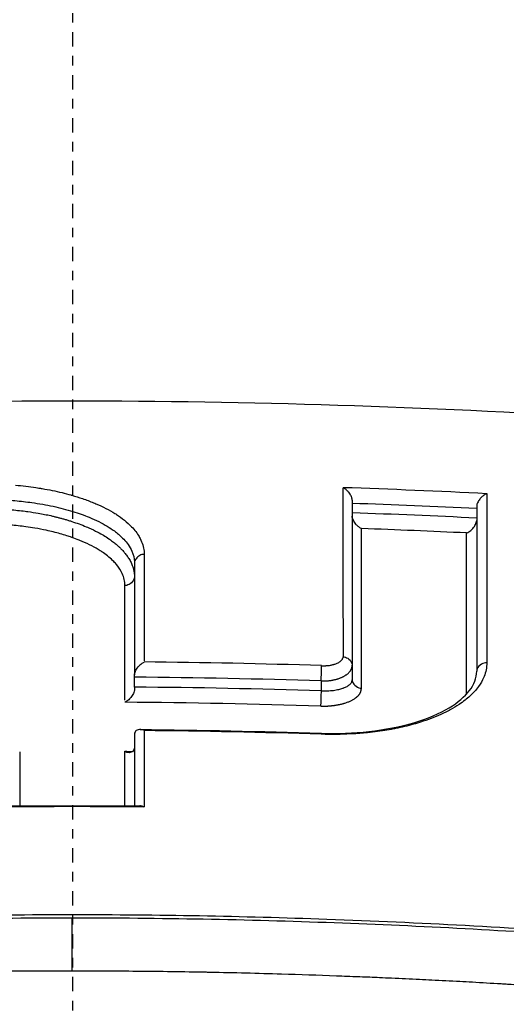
# Model space of a CAD drawing. Header units: millimetres. Extents: x 0 to 4378, y 0 to 2397.
# Tile 224 of 256: x 753.73 to 758.82, y 2214.92 to 2225.24. Entities that reach past the tile are written whole.
import ezdxf

# ---------------------------------------------------------------- set-up
doc = ezdxf.new("R2010")
doc.units = ezdxf.units.MM
doc.header["$LTSCALE"] = 0.2
doc.linetypes.add('CENTER2', pattern=[1.125, 0.75, -0.125, 0.125, -0.125])
doc.layers.add('02_Center Line', color=1, linetype='CENTER2')

# ---------------------------------------------------------------- blocks, each defined once
blk = doc.blocks.new('A$Ce3085cef')
for p, q in [((2.927, 43.809), (2.927, 41.926)), ((4.23, 43.745), (4.23, 42.016)), ((4.23, 43.745), (4.23, 43.745)), ((0.648, 43.152), (0.648, 41.979)), ((4.23, 42.016), (4.23, 42.016)), ((0.648, 41.85), (0.648, 41.954)), ((2.602, 41.915), (2.602, 41.811)), ((0.648, 41.358), (0.648, 40.605)), ((0.648, 41.173), (0.648, 41.173)), ((-0.003, 38.875), (-0.003, 39.43))]:
    blk.add_line(p, q)
for radius, start, end in [(86.413, 313.06048, 226.93952), (59, 311.98884, 228.01116), (57.092, 313.6982, 226.3018), (43.77, 89.67315952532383, 89.67321164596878), (43.77, 84.45479585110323, 84.4548116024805)]:
    blk.add_arc((0, 0), radius, start, end)
for centre, major_axis, ratio, start_param, end_param in [((2.848, -29.75), (-0.017, 81.06), 0.000061, 0.429761, 0.479504), ((-0.026, -30.364), (80.099, 0.001), 0.92824, 1.51631, 1.535108), ((4.356, -29.453), (0.02, -80.689), 0.000064, 3.571962, 3.621889), ((-0.027, -30.333), (79.932, -0.001), 0.927771, 1.517534, 1.533844), ((-0.027, -30.277), (79.789, 0), 0.92749, 1.517423, 1.533762), ((-0.027, -30.256), (79.623, 0.001), 0.927139, 1.518615, 1.532456), ((3.004, -29.718), (0.019, 80.621), 0.000063, 5.804404, 5.851627), ((4.103, -29.499), (-0.021, -80.346), 0.000065, 2.662156, 2.709591), ((0.755, -30.119), (0.006, -81.499), 0.000023, 3.591977, 3.622821), ((0.543, -30.134), (-0.004, -81.117), 0.000017, 2.658825, 2.692325), ((-0.007, -28.127), (75.665, 0), 0.928354, 1.536251, 1.560806), ((2.603, 41.986), (-0.0032, -0.0999), 0.012864, 0.785362, 2.659767), ((0.648, 42.072), (0, -0.133), 0.000497, 0.49531, 0.804224), ((-0.007, -28.073), (75.475, 0), 0.92785, 1.536234, 1.562125), ((0.648, 41.73), (0, -0.135), 0.000369, 3.620466, 3.929926), ((-0.007, -27.982), (-75.297, 0), 0.927458, 4.67774, 4.703692), ((2.6, 41.74), (-0.0032, -0.0999), 0.012776, 3.926956, 5.799549), ((-0.006, -27.921), (-75.101, 0), 0.926936, 4.677721, 4.705015), ((0.752, 41.38), (0.103, 0.032), 0.539938, 2.622811, 2.964188), ((0.758, -30.782), (0.009, -82.251), 0.000042, 3.641614, 3.661587), ((-0.01, -27.378), (-74.104, 0), 0.928107, 4.67712, 4.702158), ((-0.547, -30.739), (-0.006, 81.802), 0.000028, 0.496809, 0.511176), ((0.54, -30.736), (-0.006, -81.799), 0.000031, 2.630583, 2.644951), ((0.544, 41.19), (0.103, 0.032), 0.539908, 5.765325, 6.105643), ((-0.001, -25.669), (-71.394, 0), 0.928182, 4.701895, 4.722965)]:
    blk.add_ellipse(centre, major_axis=major_axis, ratio=ratio, start_param=start_param, end_param=end_param)
for points, knots in [([(20.58, 48.524), (21.131, 48.348), (21.657, 48.164), (22.649, 47.783), (23.117, 47.586), (24.432, 46.979), (25.19, 46.551), (26.236, 45.814), (26.596, 45.511), (27.889, 44.186), (28.202, 43.121), (27.745, 41.768), (27.615, 41.505), (27.265, 40.97), (27.041, 40.699), (26.643, 40.301), (26.501, 40.17), (26.044, 39.782), (25.698, 39.529), (24.925, 39.032), (24.497, 38.788), (23.571, 38.319), (23.075, 38.094), (22.276, 37.767), (22.004, 37.661), (21.587, 37.507), (21.448, 37.456), (21.161, 37.355), (21.016, 37.305), (20.293, 37.063), (19.695, 36.88), (18.511, 36.552), (17.941, 36.406), (16.321, 36.026), (15.231, 35.808), (13.243, 35.469), (12.365, 35.338), (10.79, 35.135), (10.103, 35.057), (8.364, 34.883), (7.298, 34.798), (5.674, 34.699), (5.129, 34.671), (4.034, 34.624), (3.485, 34.605), (2.932, 34.591)], [0.00002, 0.00002, 0.00002, 0.00002, 0.243777, 0.243777, 0.48798, 0.48798, 0.976777, 0.976777, 1.303038, 1.303038, 2.382704, 2.382704, 2.644531, 2.644531, 2.920325, 2.920325, 3.055737, 3.055737, 3.32651, 3.32651, 3.599271, 3.599271, 3.868476, 3.868476, 4.001861, 4.001861, 4.068427, 4.068427, 4.135561, 4.135561, 4.396184, 4.396184, 4.623382, 4.623382, 5.021949, 5.021949, 5.320939, 5.320939, 5.545577, 5.545577, 5.882871, 5.882871, 6.051321, 6.051321, 6.219809, 6.219809, 6.219809, 6.219809]), ([(-20.255, 48.383), (-21.01, 48.116), (-22.192, 47.665), (-24.189, 46.586), (-24.9, 46.089), (-26.59, 44.481), (-26.831, 43.434), (-26.422, 41.958), (-26.112, 41.43), (-25.401, 40.665), (-25.124, 40.414), (-23.552, 39.188), (-21.686, 38.296), (-17.01, 36.803), (-14.253, 36.209), (-9.899, 35.616), (-8.544, 35.472), (-6.043, 35.275), (-4.914, 35.21), (-2.968, 35.135), (-2.15, 35.114), (-0.896, 35.097), (-0.455, 35.094), (-0.009, 35.094)], [-5.832325, -5.832325, -5.832325, -5.832325, -5.274421, -5.274421, -4.846437, -4.846437, -3.928454, -3.928454, -3.418934, -3.418934, -3.165574, -3.165574, -2.150485, -2.150485, -1.152487, -1.152487, -0.72343, -0.72343, -0.378701, -0.378701, -0.13356, -0.13356, -0.000001, -0.000001, -0.000001, -0.000001]), ([(-0.009, 35.094), (1.174, 35.094), (2.368, 35.115), (4.662, 35.198), (5.807, 35.26), (8.276, 35.448), (9.59, 35.582), (13.918, 36.149), (16.695, 36.728), (21.438, 38.196), (23.343, 39.077), (24.975, 40.292), (25.264, 40.541), (25.637, 40.919), (25.753, 41.047), (26.275, 41.689), (26.531, 42.216), (26.716, 43.276), (26.642, 43.801), (26.034, 45.064), (25.327, 45.788), (22.924, 47.38), (21.314, 48.008), (20.251, 48.383)], [-3.158699, -3.158699, -3.158699, -3.158699, -2.982715, -2.982715, -2.805909, -2.805909, -2.595859, -2.595859, -2.0912, -2.0912, -1.576632, -1.576632, -1.447883, -1.447883, -1.383034, -1.383034, -1.125315, -1.125315, -0.864642, -0.864642, -0.492049, -0.492049, -0.000019, -0.000019, -0.000019, -0.000019]), ([(-5.564, 44.673), (-3.714, 44.79), (-1.863, 44.85), (1.85, 44.85), (3.705, 44.791), (5.558, 44.673)], [0, 0, 0, 0, 0.4995825, 0.4995825, 0.9999999, 0.9999999, 0.9999999, 0.9999999]), ([(-0.599, 43.966), (-0.525, 43.96), (-0.453, 43.951), (-0.383, 43.941), (-0.373, 43.939), (-0.364, 43.938), (-0.355, 43.936), (-0.343, 43.934), (-0.33, 43.932), (-0.318, 43.93), (-0.247, 43.918), (-0.177, 43.904), (-0.11, 43.888), (-0.079, 43.88), (-0.048, 43.872), (-0.018, 43.864), (-0.015, 43.863), (-0.012, 43.862), (-0.008, 43.861), (0.031, 43.85), (0.068, 43.838), (0.104, 43.825), (0.144, 43.812), (0.183, 43.797), (0.22, 43.782), (0.228, 43.779), (0.236, 43.775), (0.244, 43.772), (0.28, 43.756), (0.315, 43.74), (0.349, 43.723), (0.382, 43.706), (0.413, 43.688), (0.443, 43.67), (0.448, 43.666), (0.454, 43.663), (0.459, 43.659), (0.489, 43.64), (0.516, 43.62), (0.542, 43.6)], [0.1417191, 0.1417191, 0.1417191, 0.1417191, 0.2245257, 0.2245257, 0.2245257, 0.2352819, 0.2352819, 0.2352819, 0.2500001, 0.2500001, 0.2500001, 0.3353253, 0.3353253, 0.3353253, 0.3750004, 0.3750004, 0.3750004, 0.3795212, 0.3795212, 0.3795212, 0.4310028, 0.4310028, 0.4310028, 0.4875887, 0.4875887, 0.4875887, 0.5000005, 0.5000005, 0.5000005, 0.5571926, 0.5571926, 0.5571926, 0.6144663, 0.6144663, 0.6144663, 0.6250007, 0.6250007, 0.6250007, 0.6844931, 0.6844931, 0.6844931, 0.6844931]), ([(2.927, 43.809), (2.927, 43.813), (2.927, 43.816), (2.926, 43.82), (2.925, 43.831), (2.921, 43.842), (2.916, 43.853), (2.909, 43.866), (2.9, 43.88), (2.89, 43.893), (2.887, 43.896), (2.884, 43.899), (2.881, 43.902), (2.873, 43.911), (2.865, 43.918), (2.856, 43.924), (2.852, 43.928), (2.847, 43.931), (2.843, 43.933), (2.839, 43.936), (2.835, 43.938), (2.831, 43.939)], [0.00000001, 0.00000001, 0.00000001, 0.00000001, 0.0011776, 0.0011776, 0.0011776, 0.00434698, 0.00434698, 0.00434698, 0.00830107, 0.00830107, 0.00830107, 0.0093663, 0.0093663, 0.0093663, 0.01210725, 0.01210725, 0.01210725, 0.01362991, 0.01362991, 0.01362991, 0.0154192, 0.0154192, 0.0154192, 0.0154192]), ([(4.335, 43.876), (4.326, 43.873), (4.317, 43.869), (4.309, 43.863), (4.306, 43.861), (4.303, 43.859), (4.3, 43.857), (4.292, 43.85), (4.283, 43.843), (4.275, 43.834), (4.273, 43.832), (4.27, 43.829), (4.268, 43.826), (4.259, 43.816), (4.251, 43.804), (4.245, 43.793), (4.24, 43.785), (4.236, 43.776), (4.233, 43.768), (4.231, 43.76), (4.23, 43.753), (4.23, 43.745)], [0.00001168, 0.00001168, 0.00001168, 0.00001168, 0.00355758, 0.00355758, 0.00355758, 0.00475145, 0.00475145, 0.00475145, 0.00839457, 0.00839457, 0.00839457, 0.00953659, 0.00953659, 0.00953659, 0.01381287, 0.01381287, 0.01381287, 0.0170111, 0.0170111, 0.0170111, 0.0196706, 0.0196706, 0.0196706, 0.0196706]), ([(-0.98, 43.819), (-0.913, 43.82), (-0.846, 43.819), (-0.72, 43.814), (-0.661, 43.81), (-0.543, 43.799), (-0.484, 43.792), (-0.35, 43.773), (-0.275, 43.76), (-0.131, 43.729), (-0.063, 43.711), (0.063, 43.672), (0.121, 43.652), (0.21, 43.615), (0.244, 43.6), (0.336, 43.553), (0.39, 43.521), (0.453, 43.475), (0.467, 43.463), (0.521, 43.417), (0.555, 43.381), (0.597, 43.322), (0.61, 43.298), (0.637, 43.238), (0.646, 43.201), (0.648, 43.16), (0.648, 43.156), (0.648, 43.152)], [0, 0, 0, 0, 0.0781426, 0.0781426, 0.1478331, 0.1478331, 0.2199982, 0.2199982, 0.3154517, 0.3154517, 0.4109052, 0.4109052, 0.5000049, 0.5000049, 0.5590367, 0.5590367, 0.6713892, 0.6713892, 0.7086872, 0.7086872, 0.8168879, 0.8168879, 0.8845111, 0.8845111, 0.9887063, 0.9887063, 1, 1, 1, 1]), ([(-0.98, 43.721), (-0.926, 43.721), (-0.871, 43.721), (-0.763, 43.717), (-0.709, 43.714), (-0.602, 43.705), (-0.549, 43.7), (-0.488, 43.692), (-0.478, 43.691), (-0.431, 43.684), (-0.395, 43.679), (-0.315, 43.665), (-0.271, 43.656), (-0.216, 43.644), (-0.204, 43.641), (-0.182, 43.635), (-0.171, 43.633), (-0.149, 43.627), (-0.138, 43.624), (-0.117, 43.619), (-0.106, 43.616), (-0.083, 43.609), (-0.072, 43.606), (-0.048, 43.599), (-0.036, 43.595), (-0.018, 43.59), (-0.013, 43.588), (0.044, 43.569), (0.094, 43.551), (0.151, 43.527), (0.16, 43.523), (0.202, 43.505), (0.234, 43.49), (0.305, 43.452), (0.343, 43.43), (0.384, 43.401), (0.391, 43.397), (0.404, 43.387), (0.411, 43.382), (0.425, 43.372), (0.431, 43.367), (0.444, 43.356), (0.451, 43.351), (0.464, 43.34), (0.47, 43.334), (0.48, 43.325), (0.487, 43.319), (0.502, 43.304), (0.511, 43.296), (0.527, 43.278), (0.536, 43.268), (0.554, 43.247), (0.562, 43.236), (0.579, 43.212), (0.588, 43.2), (0.603, 43.173), (0.61, 43.16), (0.623, 43.131), (0.628, 43.116), (0.638, 43.086), (0.641, 43.071), (0.646, 43.038), (0.648, 43.021), (0.648, 43.004)], [0, 0, 0, 0, 0.078315, 0.078315, 0.157207, 0.157207, 0.235425, 0.235425, 0.25, 0.25, 0.305767, 0.305767, 0.375, 0.375, 0.395515, 0.395515, 0.416776, 0.416776, 0.437582, 0.437582, 0.457519, 0.457519, 0.476434, 0.476434, 0.493918, 0.493918, 0.5, 0.5, 0.565792, 0.565792, 0.578177, 0.578177, 0.625, 0.625, 0.6875, 0.6875, 0.698688, 0.698688, 0.709437, 0.709437, 0.720541, 0.720541, 0.732504, 0.732504, 0.75, 0.75, 0.78125, 0.78125, 0.811732, 0.811732, 0.841486, 0.841486, 0.870389, 0.870389, 0.898375, 0.898375, 0.924935, 0.924935, 0.950745, 0.950745, 0.975395, 0.975395, 1, 1, 1, 1]), ([(3.023, 43.511), (3.021, 43.512), (3.018, 43.514), (3.015, 43.515), (3.006, 43.52), (2.997, 43.526), (2.989, 43.533), (2.98, 43.541), (2.971, 43.55), (2.964, 43.559), (2.954, 43.572), (2.945, 43.585), (2.939, 43.598), (2.935, 43.606), (2.932, 43.613), (2.93, 43.621), (2.928, 43.628), (2.927, 43.635), (2.927, 43.642)], [-0.00112919, -0.00112919, -0.00112919, -0.00112919, 0, 0, 0, 0.00367093, 0.00367093, 0.00367093, 0.00755129, 0.00755129, 0.00755129, 0.01244359, 0.01244359, 0.01244359, 0.01519918, 0.01519918, 0.01519918, 0.01757087, 0.01757087, 0.01757087, 0.01757087]), ([(0.547, 42.914), (0.547, 42.935), (0.545, 42.957), (0.54, 42.979), (0.536, 42.999), (0.529, 43.019), (0.52, 43.039), (0.506, 43.07), (0.487, 43.101), (0.463, 43.13), (0.453, 43.142), (0.443, 43.154), (0.431, 43.166), (0.401, 43.198), (0.364, 43.229), (0.322, 43.258), (0.312, 43.265), (0.301, 43.272), (0.29, 43.279), (0.263, 43.297), (0.233, 43.314), (0.201, 43.33), (0.169, 43.347), (0.135, 43.362), (0.1, 43.377), (0.09, 43.382), (0.079, 43.386), (0.068, 43.39), (0.044, 43.4), (0.018, 43.41), (-0.008, 43.419), (-0.025, 43.425), (-0.043, 43.431), (-0.061, 43.437), (-0.084, 43.444), (-0.107, 43.451), (-0.131, 43.457), (-0.177, 43.47), (-0.226, 43.482), (-0.275, 43.493), (-0.314, 43.501), (-0.354, 43.509), (-0.395, 43.516), (-0.426, 43.521), (-0.457, 43.526), (-0.489, 43.53), (-0.542, 43.537), (-0.596, 43.543), (-0.651, 43.548), (-0.661, 43.549), (-0.671, 43.549), (-0.681, 43.55), (-0.736, 43.554), (-0.791, 43.557), (-0.847, 43.558), (-0.891, 43.559), (-0.935, 43.56), (-0.978, 43.559)], [0, 0, 0, 0, 0.0625, 0.0625, 0.0625, 0.1215227, 0.1215227, 0.1215227, 0.2128591, 0.2128591, 0.2128591, 0.2500003, 0.2500003, 0.2500003, 0.3503801, 0.3503801, 0.3503801, 0.3750002, 0.3750002, 0.3750002, 0.4375002, 0.4375002, 0.4375002, 0.5000002, 0.5000002, 0.5000002, 0.5185161, 0.5185161, 0.5185161, 0.5610714, 0.5610714, 0.5610714, 0.5891325, 0.5891325, 0.5891325, 0.6250002, 0.6250002, 0.6250002, 0.6950025, 0.6950025, 0.6950025, 0.7500001, 0.7500001, 0.7500001, 0.7922639, 0.7922639, 0.7922639, 0.8621964, 0.8621964, 0.8621964, 0.875, 0.875, 0.875, 0.9452517, 0.9452517, 0.9452517, 1, 1, 1, 1]), ([(0.542, 43.6), (0.57, 43.577), (0.595, 43.554), (0.65, 43.497), (0.676, 43.462), (0.704, 43.415), (0.71, 43.402), (0.726, 43.368), (0.734, 43.346), (0.744, 43.302), (0.748, 43.28), (0.749, 43.252), (0.749, 43.247), (0.749, 43.242)], [0.6844931, 0.6844931, 0.6844931, 0.6844931, 0.7500001, 0.7500001, 0.8422739, 0.8422739, 0.8750003, 0.8750003, 0.9305213, 0.9305213, 0.9870219, 0.9870219, 1, 1, 1, 1]), ([(4.124, 43.465), (4.125, 43.465), (4.125, 43.465), (4.131, 43.467), (4.143, 43.472), (4.17, 43.492), (4.18, 43.502), (4.201, 43.527), (4.211, 43.541), (4.221, 43.562), (4.224, 43.569), (4.228, 43.583), (4.229, 43.589), (4.23, 43.596)], [-0.01921964, -0.01921964, -0.01921964, -0.01921964, -0.0189747, -0.0189747, -0.01309134, -0.01309134, -0.00903329, -0.00903329, -0.00431253, -0.00431253, -0.00206069, -0.00206069, -0.00000136, -0.00000136, -0.00000136, -0.00000136]), ([(0.749, 43.242), (0.734, 43.242), (0.719, 43.238), (0.705, 43.23), (0.689, 43.222), (0.675, 43.209), (0.664, 43.195), (0.655, 43.183), (0.649, 43.169), (0.648, 43.156), (0.648, 43.155), (0.648, 43.153), (0.648, 43.152)], [0, 0, 0, 0, 0.309014, 0.309014, 0.309014, 0.659804, 0.659804, 0.659804, 0.970047, 0.970047, 0.970047, 1, 1, 1, 1]), ([(0.648, 43.004), (0.648, 42.982), (0.635, 42.96), (0.601, 42.93), (0.584, 42.921), (0.56, 42.915), (0.554, 42.914), (0.547, 42.914)], [0, 0, 0, 0, 0.5, 0.5, 0.8657063, 0.8657063, 1, 1, 1, 1]), ([(0.648, 41.979), (0.648, 41.985), (0.649, 41.991), (0.65, 41.997), (0.652, 42.004), (0.655, 42.011), (0.658, 42.018), (0.665, 42.032), (0.674, 42.047), (0.685, 42.061), (0.688, 42.063), (0.69, 42.066), (0.692, 42.069), (0.701, 42.079), (0.71, 42.087), (0.72, 42.095), (0.729, 42.102), (0.739, 42.108), (0.749, 42.113)], [-0.01932859, -0.01932859, -0.01932859, -0.01932859, -0.0172437, -0.0172437, -0.0172437, -0.01472022, -0.01472022, -0.01472022, -0.00918037, -0.00918037, -0.00918037, -0.0080494, -0.0080494, -0.0080494, -0.00399872, -0.00399872, -0.00399872, -0.00000074, -0.00000074, -0.00000074, -0.00000074]), ([(4.335, 42.105), (4.335, 42.081), (4.333, 42.056), (4.328, 42.032), (4.324, 42.008), (4.316, 41.984), (4.307, 41.96), (4.306, 41.956), (4.304, 41.953), (4.303, 41.949), (4.289, 41.918), (4.271, 41.887), (4.25, 41.857), (4.236, 41.838), (4.221, 41.82), (4.204, 41.802), (4.176, 41.771), (4.144, 41.742), (4.108, 41.713), (4.088, 41.698), (4.067, 41.683), (4.045, 41.668), (4.016, 41.649), (3.985, 41.63), (3.953, 41.612), (3.919, 41.594), (3.884, 41.577), (3.847, 41.56), (3.842, 41.558), (3.836, 41.555), (3.83, 41.553), (3.797, 41.538), (3.762, 41.524), (3.725, 41.511), (3.689, 41.498), (3.651, 41.485), (3.612, 41.474), (3.598, 41.469), (3.583, 41.465), (3.568, 41.461), (3.507, 41.444), (3.444, 41.429), (3.379, 41.416), (3.372, 41.415), (3.365, 41.413), (3.358, 41.412), (3.328, 41.406), (3.298, 41.401), (3.268, 41.396), (3.201, 41.386), (3.132, 41.377), (3.061, 41.37), (3.05, 41.369), (3.038, 41.368), (3.027, 41.367), (2.999, 41.365), (2.971, 41.362), (2.942, 41.361), (2.895, 41.358), (2.848, 41.356), (2.8, 41.355), (2.752, 41.354), (2.704, 41.354), (2.656, 41.355), (2.639, 41.355), (2.621, 41.356), (2.604, 41.356)], [0, 0, 0, 0, 0.0581432, 0.0581432, 0.0581432, 0.1164518, 0.1164518, 0.1164518, 0.1249999, 0.1249999, 0.1249999, 0.2019138, 0.2019138, 0.2019138, 0.2500001, 0.2500001, 0.2500001, 0.3309384, 0.3309384, 0.3309384, 0.3749995, 0.3749995, 0.3749995, 0.4325607, 0.4325607, 0.4325607, 0.4908953, 0.4908953, 0.4908953, 0.4999991, 0.4999991, 0.4999991, 0.5524782, 0.5524782, 0.5524782, 0.6052452, 0.6052452, 0.6052452, 0.6249997, 0.6249997, 0.6249997, 0.7050138, 0.7050138, 0.7050138, 0.7139003, 0.7139003, 0.7139003, 0.7500001, 0.7500001, 0.7500001, 0.8301443, 0.8301443, 0.8301443, 0.8432302, 0.8432302, 0.8432302, 0.875, 0.875, 0.875, 0.9277108, 0.9277108, 0.9277108, 0.9807915, 0.9807915, 0.9807915, 1, 1, 1, 1]), ([(2.606, 42.074), (2.614, 42.074), (2.621, 42.074), (2.633, 42.074), (2.639, 42.074), (2.648, 42.074), (2.652, 42.075), (2.662, 42.075), (2.668, 42.076), (2.677, 42.077), (2.68, 42.077), (2.686, 42.078), (2.688, 42.078), (2.697, 42.079), (2.702, 42.08), (2.71, 42.082), (2.714, 42.083), (2.723, 42.085), (2.728, 42.086), (2.735, 42.088), (2.736, 42.089), (2.744, 42.091), (2.749, 42.093), (2.76, 42.097), (2.765, 42.099), (2.776, 42.103), (2.781, 42.106), (2.789, 42.11), (2.791, 42.112), (2.8, 42.117), (2.805, 42.121), (2.813, 42.129), (2.817, 42.133), (2.823, 42.141), (2.825, 42.145), (2.829, 42.153), (2.83, 42.157), (2.831, 42.164), (2.831, 42.166), (2.831, 42.169)], [0, 0, 0, 0, 0.024339, 0.024339, 0.046422, 0.046422, 0.063135, 0.063135, 0.093918, 0.093918, 0.11053, 0.11053, 0.12627, 0.12627, 0.164466, 0.164466, 0.18889, 0.18889, 0.237395, 0.237395, 0.251509, 0.251509, 0.313558, 0.313558, 0.37668, 0.37668, 0.455034, 0.455034, 0.501837, 0.501837, 0.609274, 0.609274, 0.714679, 0.714679, 0.823425, 0.823425, 0.934378, 0.934378, 1, 1, 1, 1]), ([(2.831, 42.169), (2.848, 42.168), (2.865, 42.162), (2.88, 42.152), (2.898, 42.14), (2.913, 42.124), (2.921, 42.106), (2.925, 42.097), (2.927, 42.089), (2.927, 42.08)], [0, 0, 0, 0, 0.361739, 0.361739, 0.361739, 0.794261, 0.794261, 0.794261, 1, 1, 1, 1]), ([(4.335, 42.105), (4.317, 42.105), (4.298, 42.099), (4.261, 42.078), (4.244, 42.06), (4.232, 42.033), (4.23, 42.025), (4.23, 42.016)], [0.0000002, 0.0000002, 0.0000002, 0.0000002, 0.3681186, 0.3681186, 0.8091812, 0.8091812, 0.9999199, 0.9999199, 0.9999199, 0.9999199]), ([(2.603, 41.367), (2.772, 41.361), (2.942, 41.368), (3.27, 41.405), (3.431, 41.436), (3.717, 41.52), (3.844, 41.574), (4.035, 41.689), (4.106, 41.751), (4.204, 41.878), (4.23, 41.946), (4.23, 42.016)], [0.0000037, 0.0000037, 0.0000037, 0.0000037, 0.0505873, 0.0505873, 0.1033103, 0.1033103, 0.1569186, 0.1569186, 0.2068624, 0.2068624, 0.2614584, 0.2614584, 0.2614584, 0.2614584]), ([(2.602, 41.811), (2.611, 41.811), (2.62, 41.81), (2.639, 41.81), (2.649, 41.81), (2.662, 41.811), (2.665, 41.811), (2.678, 41.812), (2.688, 41.812), (2.708, 41.814), (2.718, 41.815), (2.729, 41.816), (2.73, 41.816), (2.742, 41.818), (2.751, 41.819), (2.769, 41.823), (2.778, 41.825), (2.794, 41.828), (2.801, 41.83), (2.816, 41.834), (2.823, 41.837), (2.83, 41.839), (2.832, 41.84), (2.836, 41.841), (2.837, 41.842), (2.844, 41.844), (2.85, 41.847), (2.861, 41.852), (2.867, 41.854), (2.878, 41.861), (2.883, 41.864), (2.894, 41.871), (2.898, 41.875), (2.904, 41.88), (2.905, 41.881), (2.91, 41.886), (2.914, 41.89), (2.92, 41.9), (2.923, 41.905), (2.926, 41.915), (2.927, 41.921), (2.927, 41.926)], [0, 0, 0, 0, 0.0525493, 0.0525493, 0.1044361, 0.1044361, 0.1204224, 0.1204224, 0.1722957, 0.1722957, 0.2238995, 0.2238995, 0.2334986, 0.2334986, 0.2872891, 0.2872891, 0.3443918, 0.3443918, 0.4045392, 0.4045392, 0.4743317, 0.4743317, 0.5, 0.5, 0.524836, 0.524836, 0.5995351, 0.5995351, 0.671056, 0.671056, 0.7393386, 0.7393386, 0.8033673, 0.8033673, 0.8181159, 0.8181159, 0.8818896, 0.8818896, 0.9413921, 0.9413921, 1, 1, 1, 1]), ([(2.927, 41.926), (2.927, 41.911), (2.934, 41.896), (2.945, 41.882), (2.957, 41.865), (2.976, 41.851), (2.995, 41.844), (3.004, 41.84), (3.014, 41.838), (3.023, 41.838)], [0, 0, 0, 0, 0.362771, 0.362771, 0.362771, 0.798064, 0.798064, 0.798064, 1, 1, 1, 1]), ([(0.648, 41.826), (0.648, 41.819), (0.647, 41.813), (0.643, 41.799), (0.64, 41.791), (0.63, 41.77), (0.62, 41.755), (0.6, 41.731), (0.59, 41.72), (0.565, 41.7), (0.554, 41.695), (0.547, 41.692)], [0.00003812, 0.00003812, 0.00003812, 0.00003812, 0.00207603, 0.00207603, 0.00436157, 0.00436157, 0.00918267, 0.00918267, 0.0130854, 0.0130854, 0.01833674, 0.01833674, 0.01833674, 0.01833674]), ([(0.749, 41.396), (0.747, 41.397), (0.744, 41.398), (0.732, 41.403), (0.723, 41.405), (0.704, 41.407), (0.695, 41.406), (0.679, 41.402), (0.673, 41.399), (0.662, 41.39), (0.658, 41.386), (0.654, 41.379)], [-0.00092364, -0.00092364, -0.00092364, -0.00092364, 0, 0, 0.00436612, 0.00436612, 0.00867322, 0.00867322, 0.01202355, 0.01202355, 0.01490186, 0.01490186, 0.01490186, 0.01490186]), ([(0.642, 41.19), (0.638, 41.184), (0.633, 41.178), (0.619, 41.169), (0.611, 41.166), (0.596, 41.163), (0.588, 41.163), (0.571, 41.165), (0.562, 41.167), (0.552, 41.172), (0.55, 41.173), (0.548, 41.174)], [0.00006357, 0.00006357, 0.00006357, 0.00006357, 0.00315582, 0.00315582, 0.00647054, 0.00647054, 0.00967903, 0.00967903, 0.01290135, 0.01290135, 0.01364303, 0.01364303, 0.01364303, 0.01364303]), ([(31.28, 40.753), (31.926, 40.065), (32.244, 39.27), (31.81, 38.372), (31.795, 38.343), (31.746, 38.255), (31.712, 38.196), (31.528, 37.911), (31.337, 37.675), (30.845, 37.213), (30.55, 36.987), (29.891, 36.56), (29.534, 36.357), (28.275, 35.728), (27.225, 35.321), (25.709, 34.842), (25.393, 34.747), (24.905, 34.607), (24.74, 34.562), (24.405, 34.471), (24.234, 34.425), (23.896, 34.338), (23.73, 34.296), (23.396, 34.214), (23.23, 34.174), (22.411, 33.98), (21.727, 33.833), (20.393, 33.568), (19.748, 33.45), (18.503, 33.238), (17.906, 33.143), (15.152, 32.736), (12.845, 32.473), (9.217, 32.176), (7.982, 32.094), (5.492, 31.958), (4.214, 31.903), (2.932, 31.87)], [2.423828, 2.423828, 2.423828, 2.423828, 3.391402, 3.391402, 3.425371, 3.425371, 3.489795, 3.489795, 3.728653, 3.728653, 3.965316, 3.965316, 4.183283, 4.183283, 4.657702, 4.657702, 4.777295, 4.777295, 4.836881, 4.836881, 4.896376, 4.896376, 4.952913, 4.952913, 5.007544, 5.007544, 5.220073, 5.220073, 5.406505, 5.406505, 5.569953, 5.569953, 6.143852, 6.143852, 6.434427, 6.434427, 6.72683, 6.72683, 6.72683, 6.72683]), ([(0.749, 40.593), (0.746, 40.595), (0.744, 40.596), (0.734, 40.6), (0.726, 40.603), (0.713, 40.605), (0.709, 40.605), (0.705, 40.605)], [-0.000875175, -0.000875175, -0.000875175, -0.000875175, 0, 0, 0.003670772, 0.003670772, 0.005581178, 0.005581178, 0.005581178, 0.005581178]), ([(5.558, 39.26), (4.594, 39.329), (3.628, 39.381), (1.772, 39.448), (0.886, 39.464), (-0.893, 39.464), (-1.779, 39.447), (-3.635, 39.381), (-4.6, 39.328), (-5.564, 39.259)], [-1.113249, -1.113249, -1.113249, -1.113249, -0.823214, -0.823214, -0.556625, -0.556625, -0.29, -0.29, -0.000002, -0.000002, -0.000002, -0.000002]), ([(-0.003, 39.43), (-0.005, 39.43), (-0.007, 39.43), (-0.482, 39.43), (-0.955, 39.425), (-1.867, 39.408), (-2.306, 39.395), (-3.202, 39.363), (-3.658, 39.342), (-4.343, 39.305), (-4.571, 39.291), (-4.856, 39.274), (-4.913, 39.27), (-5.027, 39.263), (-5.084, 39.259), (-5.238, 39.249), (-5.336, 39.242), (-5.447, 39.234), (-5.461, 39.233), (-5.475, 39.232)], [0.0000001, 0.0000001, 0.0000001, 0.0000001, 0.0009828, 0.0009828, 0.2559382, 0.2559382, 0.492771, 0.492771, 0.7391565, 0.7391565, 0.8623493, 0.8623493, 0.8931475, 0.8931475, 0.9239457, 0.9239457, 0.9766944, 0.9766944, 0.9841395, 0.9841395, 0.9841395, 0.9841395]), ([(5.476, 39.232), (4.564, 39.296), (3.652, 39.346), (1.825, 39.413), (0.911, 39.43), (-0.003, 39.43)], [0, 0, 0, 0, 0.5, 0.5, 1, 1, 1, 1]), ([(-0.003, 38.875), (-0.232, 38.875), (-0.464, 38.874), (-0.92, 38.87), (-1.145, 38.866), (-1.607, 38.858), (-1.845, 38.852), (-2.316, 38.839), (-2.55, 38.831), (-2.851, 38.82), (-2.924, 38.817), (-3.152, 38.808), (-3.309, 38.801), (-3.627, 38.786), (-3.787, 38.778), (-4.02, 38.766), (-4.094, 38.762), (-4.275, 38.752), (-4.383, 38.746), (-4.642, 38.73), (-4.793, 38.721), (-5.042, 38.705), (-5.14, 38.698), (-5.292, 38.688), (-5.346, 38.684), (-5.409, 38.68), (-5.417, 38.679), (-5.453, 38.677), (-5.482, 38.674), (-5.525, 38.671), (-5.538, 38.67), (-5.572, 38.668), (-5.592, 38.667), (-5.644, 38.665), (-5.676, 38.665), (-5.739, 38.666), (-5.771, 38.668), (-5.834, 38.673), (-5.865, 38.677), (-5.904, 38.683), (-5.912, 38.684), (-5.936, 38.688), (-5.952, 38.692), (-5.967, 38.695)], [0, 0, 0, 0, 0.015625, 0.015625, 0.0306624, 0.0306624, 0.0465812, 0.0465812, 0.0625, 0.0625, 0.0674467, 0.0674467, 0.0780176, 0.0780176, 0.0887218, 0.0887218, 0.09375, 0.09375, 0.1011986, 0.1011986, 0.1115892, 0.1115892, 0.1181477, 0.1181477, 0.1217302, 0.1217302, 0.1222453, 0.1222453, 0.1241141, 0.1241141, 0.125, 0.125, 0.1262746, 0.1262746, 0.1283971, 0.1283971, 0.1305853, 0.1305853, 0.1328507, 0.1328507, 0.133446, 0.133446, 0.1346715, 0.1346715, 0.1346715, 0.1346715]), ([(5.961, 38.695), (5.932, 38.69), (5.903, 38.685), (5.874, 38.681), (5.848, 38.677), (5.823, 38.674), (5.797, 38.672), (5.793, 38.672), (5.79, 38.671), (5.786, 38.671), (5.777, 38.67), (5.767, 38.669), (5.756, 38.669), (5.746, 38.668), (5.736, 38.667), (5.725, 38.667), (5.715, 38.667), (5.705, 38.666), (5.695, 38.666), (5.684, 38.666), (5.674, 38.666), (5.664, 38.666), (5.655, 38.666), (5.646, 38.666), (5.638, 38.666), (5.627, 38.666), (5.617, 38.666), (5.61, 38.667), (5.596, 38.667), (5.588, 38.667), (5.571, 38.668), (5.559, 38.669), (5.544, 38.67), (5.528, 38.671), (5.513, 38.672), (5.497, 38.673), (5.479, 38.675), (5.468, 38.675), (5.456, 38.676), (5.443, 38.677), (5.429, 38.678), (5.414, 38.679), (5.399, 38.68), (5.376, 38.682), (5.352, 38.684), (5.328, 38.685), (5.313, 38.687), (5.298, 38.688), (5.283, 38.689), (5.276, 38.689), (5.269, 38.689), (5.263, 38.69), (5.251, 38.691), (5.241, 38.691), (5.231, 38.692), (5.153, 38.697), (5.076, 38.703), (4.999, 38.708), (4.966, 38.71), (4.933, 38.712), (4.9, 38.714), (4.824, 38.719), (4.748, 38.724), (4.671, 38.728), (4.636, 38.731), (4.6, 38.733), (4.564, 38.735), (4.547, 38.736), (4.529, 38.737), (4.512, 38.738), (4.503, 38.739), (4.494, 38.739), (4.485, 38.74), (4.383, 38.746), (4.284, 38.751), (4.185, 38.757), (4.141, 38.759), (4.097, 38.762), (4.054, 38.764), (3.955, 38.769), (3.858, 38.774), (3.76, 38.779), (3.717, 38.781), (3.675, 38.784), (3.632, 38.786), (3.535, 38.79), (3.438, 38.795), (3.34, 38.799), (3.298, 38.801), (3.256, 38.803), (3.214, 38.805), (3.146, 38.808), (3.077, 38.811), (3.008, 38.813), (3.002, 38.814), (2.996, 38.814), (2.99, 38.814), (2.913, 38.817), (2.837, 38.82), (2.762, 38.823), (2.569, 38.83), (2.378, 38.837), (2.188, 38.842), (1.937, 38.85), (1.689, 38.856), (1.442, 38.861), (1.429, 38.861), (1.415, 38.861), (1.402, 38.862), (1.159, 38.866), (0.916, 38.87), (0.675, 38.872), (0.66, 38.872), (0.645, 38.872), (0.63, 38.872), (0.419, 38.874), (0.208, 38.875), (-0.003, 38.875)], [0, 0, 0, 0, 0.015625, 0.015625, 0.015625, 0.029442, 0.029442, 0.029442, 0.03125, 0.03125, 0.03125, 0.036194, 0.036194, 0.036194, 0.040616, 0.040616, 0.040616, 0.04495, 0.04495, 0.04495, 0.049445, 0.049445, 0.049445, 0.053883, 0.053883, 0.053883, 0.060191, 0.060191, 0.060191, 0.074351, 0.074351, 0.074351, 0.08475, 0.08475, 0.08475, 0.09375, 0.09375, 0.09375, 0.099011, 0.099011, 0.099011, 0.104429, 0.104429, 0.104429, 0.112414, 0.112414, 0.112414, 0.117741, 0.117741, 0.117741, 0.120399, 0.120399, 0.120399, 0.125, 0.125, 0.125, 0.163922, 0.163922, 0.163922, 0.180687, 0.180687, 0.180687, 0.219255, 0.219255, 0.219255, 0.237001, 0.237001, 0.237001, 0.245614, 0.245614, 0.245614, 0.25, 0.25, 0.25, 0.299452, 0.299452, 0.299452, 0.321535, 0.321535, 0.321535, 0.371337, 0.371337, 0.371337, 0.39312, 0.39312, 0.39312, 0.442406, 0.442406, 0.442406, 0.463252, 0.463252, 0.463252, 0.497095, 0.497095, 0.497095, 0.5, 0.5, 0.5, 0.536976, 0.536976, 0.536976, 0.631167, 0.631167, 0.631167, 0.755633, 0.755633, 0.755633, 0.762352, 0.762352, 0.762352, 0.885155, 0.885155, 0.885155, 0.892729, 0.892729, 0.892729, 1, 1, 1, 1])]:
    blk.add_open_spline(points, degree=3, knots=knots)
for points, weights, knots in [([(2.602, 41.915), (2.619, 41.915), (2.656, 41.915), (2.731, 41.923), (2.821, 41.949), (2.905, 42.003), (2.927, 42.054), (2.927, 42.08)], [0.999999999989, 0.999999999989, 0.999999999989, 0.999999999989, 0.99999999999, 0.999999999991, 0.999999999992, 0.999999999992], [0, 0, 0, 0, 0.10863, 0.222306, 0.461659, 0.714472, 1, 1, 1, 1]), ([(2.597, 41.652), (2.626, 41.651), (2.655, 41.651), (2.712, 41.655), (2.795, 41.665), (2.913, 41.7), (2.975, 41.743), (3.014, 41.789), (3.023, 41.813), (3.023, 41.838)], [1, 1.0000000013, 1.0000000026, 1.00000000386, 1.00000000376, 1.00000000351, 1.00000000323, 1.00000000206, 1.00000000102, 1], [0, 0, 0, 0, 0.129077, 0.129077, 0.258361, 0.514248, 0.764529, 0.764529, 1, 1, 1, 1])]:
    blk.add_rational_spline(points, weights, degree=3, knots=knots)
for points in [[(4.133, 41.788), (4.13, 41.787), (4.127, 41.787), (4.124, 41.788)], [(4.124, 41.788), (4.124, 41.784), (4.124, 41.781), (4.124, 41.778)], [(0.707, 41.406), (1.339, 41.401), (1.972, 41.387), (2.603, 41.367)], [(2.604, 41.356), (2.604, 41.363), (2.604, 41.367), (2.603, 41.367)], [(0.625, 41.173), (0.599, 41.173), (0.573, 41.174), (0.548, 41.174)], [(-0.712, 40.605), (-0.24, 40.609), (0.233, 40.609), (0.705, 40.605)]]:
    blk.add_open_spline(points, degree=3)
at = {"layer": '02_Center Line'}
blk.add_line((0, 87.413), (0, -87.413), dxfattribs=at)

msp = doc.modelspace()

# ---------------------------------------------------------------- block references
msp.add_blockref('A$Ce3085cef', (754.283, 2176.398))

doc.saveas('drawing.dxf')
